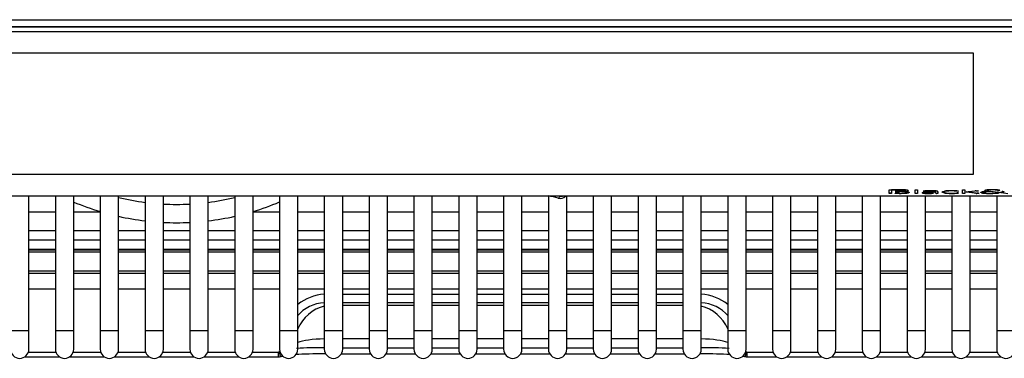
# Model space of a CAD drawing. Header units: millimetres. Extents: x 47 to 352, y 19 to 432.
# Tile 2 of 31: x 100 to 127, y 19 to 28. Entities that reach past the tile are written whole.
import ezdxf

# ---------------------------------------------------------------- set-up
doc = ezdxf.new("R2010")
doc.units = ezdxf.units.MM
doc.layers.add('146338PRO-HÜLLEN', color=7, linetype='Continuous')
doc.layers.add('Standard', color=7, linetype='Continuous')

# ---------------------------------------------------------------- blocks, each defined once
blk = doc.blocks.new('SE1')
at = {"layer": '146338PRO-HÜLLEN', "color": 7, "linetype": 'Continuous'}
for p, q in [((76.122, 28.147), (131.722, 28.147)), ((131.722, 27.955), (76.122, 27.955)), ((76.271, 27.948), (131.572, 27.948)), ((76.271, 27.948), (131.572, 27.948)), ((131.462, 27.939), (76.382, 27.939)), ((76.382, 27.827), (131.462, 27.827)), ((82.172, 27.239), (125.672, 27.239)), ((125.672, 27.239), (125.672, 23.921)), ((125.672, 23.923), (82.172, 23.923)), ((125.672, 23.921), (82.172, 23.921)), ((123.382, 23.508), (123.62, 23.508)), ((123.382, 23.408), (123.382, 23.508)), ((123.448, 23.41), (123.382, 23.41)), ((123.448, 23.408), (123.382, 23.408)), ((123.448, 23.501), (123.448, 23.503)), ((123.62, 23.503), (123.448, 23.503)), ((123.448, 23.501), (123.448, 23.408)), ((123.62, 23.501), (123.448, 23.501)), ((123.544, 23.462), (123.621, 23.462)), ((123.544, 23.455), (123.544, 23.462)), ((123.649, 23.457), (123.544, 23.457)), ((123.649, 23.455), (123.544, 23.455)), ((123.544, 23.415), (123.649, 23.415)), ((123.544, 23.408), (123.544, 23.415)), ((123.65, 23.41), (123.544, 23.41)), ((123.65, 23.408), (123.544, 23.408)), ((123.62, 23.508), (123.742, 23.506)), ((123.62, 23.501), (123.62, 23.503)), ((123.649, 23.455), (123.649, 23.457)), ((123.65, 23.408), (123.65, 23.41)), ((123.739, 23.454), (123.739, 23.456)), ((123.746, 23.461), (123.746, 23.459)), ((123.767, 23.41), (123.767, 23.412)), ((123.778, 23.496), (123.778, 23.498)), ((123.797, 23.462), (123.797, 23.464)), ((123.81, 23.45), (123.81, 23.452)), ((123.845, 23.444), (123.845, 23.446)), ((123.851, 23.47), (123.851, 23.468)), ((123.859, 23.416), (123.859, 23.418)), ((123.884, 23.475), (123.884, 23.477)), ((123.909, 23.424), (123.909, 23.426)), ((124.091, 23.509), (124.155, 23.509)), ((124.091, 23.408), (124.091, 23.509)), ((124.091, 23.41), (124.155, 23.41)), ((124.155, 23.408), (124.091, 23.408)), ((124.155, 23.509), (124.155, 23.408)), ((124.295, 23.417), (124.295, 23.419)), ((124.309, 23.468), (124.312, 23.469)), ((124.321, 23.466), (124.309, 23.468)), ((124.321, 23.468), (124.315, 23.469)), ((124.321, 23.466), (124.321, 23.468)), ((124.33, 23.411), (124.33, 23.413)), ((124.361, 23.432), (124.361, 23.434)), ((124.366, 23.466), (124.366, 23.468)), ((124.381, 23.408), (124.381, 23.41)), ((124.394, 23.471), (124.394, 23.469)), ((124.409, 23.414), (124.435, 23.413)), ((124.416, 23.439), (124.416, 23.437)), ((124.435, 23.413), (124.513, 23.414)), ((124.447, 23.472), (124.447, 23.474)), ((124.505, 23.41), (124.505, 23.408)), ((124.512, 23.44), (124.512, 23.442)), ((124.58, 23.413), (124.56, 23.412)), ((124.56, 23.41), (124.56, 23.412)), ((124.58, 23.411), (124.56, 23.41)), ((124.575, 23.417), (124.58, 23.417)), ((124.58, 23.417), (124.588, 23.418)), ((124.588, 23.414), (124.58, 23.413)), ((124.58, 23.411), (124.58, 23.413)), ((124.588, 23.412), (124.58, 23.411)), ((124.588, 23.418), (124.588, 23.412)), ((124.588, 23.418), (124.588, 23.414)), ((124.588, 23.412), (124.588, 23.414)), ((124.613, 23.468), (124.613, 23.47)), ((124.646, 23.454), (124.646, 23.456)), ((124.646, 23.447), (124.646, 23.454)), ((124.646, 23.443), (124.646, 23.442)), ((124.646, 23.426), (124.646, 23.443)), ((124.646, 23.424), (124.646, 23.442)), ((124.646, 23.424), (124.646, 23.426)), ((124.649, 23.42), (124.646, 23.426)), ((124.649, 23.418), (124.646, 23.424)), ((124.649, 23.418), (124.649, 23.42)), ((124.649, 23.418), (124.649, 23.42)), ((124.649, 23.42), (124.649, 23.42)), ((124.657, 23.412), (124.649, 23.42)), ((124.649, 23.418), (124.649, 23.418)), ((124.657, 23.41), (124.649, 23.418)), ((124.657, 23.41), (124.657, 23.412)), ((124.683, 23.41), (124.683, 23.408)), ((124.709, 23.41), (124.683, 23.41)), ((124.709, 23.408), (124.683, 23.408)), ((124.709, 23.454), (124.709, 23.408)), ((124.842, 23.458), (124.894, 23.47)), ((124.843, 23.428), (124.843, 23.43)), ((124.894, 23.419), (124.843, 23.43)), ((124.894, 23.417), (124.843, 23.428)), ((124.889, 23.445), (124.889, 23.443)), ((124.894, 23.419), (124.894, 23.417)), ((124.942, 23.467), (124.903, 23.458)), ((124.942, 23.465), (124.903, 23.456)), ((124.903, 23.456), (124.903, 23.458)), ((124.903, 23.431), (124.942, 23.421)), ((124.942, 23.467), (124.942, 23.465)), ((124.973, 23.409), (124.973, 23.411)), ((125.005, 23.471), (125.005, 23.473)), ((125.137, 23.41), (125.137, 23.408)), ((125.149, 23.475), (125.149, 23.473)), ((125.177, 23.473), (125.177, 23.471)), ((125.193, 23.41), (125.193, 23.412)), ((125.217, 23.468), (125.217, 23.47)), ((125.225, 23.42), (125.238, 23.421)), ((125.24, 23.413), (125.24, 23.415)), ((125.245, 23.47), (125.245, 23.468)), ((125.251, 23.47), (125.245, 23.47)), ((125.251, 23.468), (125.245, 23.468)), ((125.261, 23.472), (125.251, 23.47)), ((125.268, 23.471), (125.251, 23.468)), ((125.251, 23.468), (125.251, 23.47)), ((125.258, 23.42), (125.276, 23.417)), ((125.265, 23.472), (125.268, 23.471)), ((125.274, 23.418), (125.274, 23.417)), ((125.276, 23.417), (125.274, 23.417)), ((125.379, 23.509), (125.443, 23.509)), ((125.379, 23.408), (125.379, 23.509)), ((125.379, 23.41), (125.443, 23.41)), ((125.443, 23.408), (125.379, 23.408)), ((125.443, 23.509), (125.443, 23.408)), ((125.485, 23.449), (125.486, 23.449)), ((125.485, 23.444), (125.485, 23.449)), ((125.744, 23.412), (125.485, 23.446)), ((125.744, 23.41), (125.485, 23.444)), ((125.486, 23.449), (125.724, 23.477)), ((125.544, 23.449), (125.538, 23.449)), ((125.538, 23.447), (125.538, 23.449)), ((125.544, 23.447), (125.538, 23.447)), ((125.554, 23.451), (125.544, 23.449)), ((125.544, 23.447), (125.544, 23.449)), ((125.554, 23.449), (125.544, 23.447)), ((125.548, 23.446), (125.561, 23.444)), ((125.815, 23.479), (125.554, 23.449)), ((125.798, 23.479), (125.554, 23.451)), ((125.554, 23.449), (125.554, 23.451)), ((125.561, 23.444), (125.833, 23.408)), ((125.744, 23.41), (125.744, 23.412)), ((125.754, 23.479), (125.815, 23.479)), ((125.758, 23.41), (125.758, 23.408)), ((125.775, 23.41), (125.775, 23.408)), ((125.818, 23.41), (125.775, 23.41)), ((125.833, 23.408), (125.775, 23.408)), ((125.955, 23.414), (125.955, 23.416)), ((125.956, 23.444), (125.956, 23.442)), ((125.988, 23.449), (125.988, 23.451)), ((126.013, 23.476), (126.013, 23.474)), ((126.032, 23.409), (126.032, 23.411)), ((126.039, 23.457), (126.039, 23.455)), ((126.071, 23.464), (126.071, 23.466)), ((126.104, 23.461), (126.104, 23.459)), ((126.108, 23.461), (126.104, 23.461)), ((126.108, 23.459), (126.104, 23.459)), ((126.108, 23.459), (126.108, 23.461)), ((126.52, 23.412), (126.108, 23.461)), ((126.52, 23.41), (126.108, 23.459)), ((126.115, 23.5), (126.115, 23.502)), ((126.141, 23.502), (126.141, 23.504)), ((126.151, 23.464), (126.403, 23.434)), ((126.206, 23.41), (126.206, 23.408)), ((126.259, 23.503), (126.259, 23.501)), ((126.284, 23.412), (126.284, 23.414)), ((126.299, 23.5), (126.299, 23.498)), ((126.324, 23.422), (126.327, 23.423)), ((126.325, 23.494), (126.325, 23.496)), ((126.327, 23.423), (126.33, 23.423)), ((126.33, 23.423), (126.366, 23.419)), ((126.338, 23.49), (126.338, 23.492)), ((126.345, 23.488), (126.345, 23.49)), ((126.366, 23.419), (126.36, 23.418)), ((126.379, 23.49), (126.379, 23.488)), ((126.393, 23.49), (126.379, 23.49)), ((126.393, 23.488), (126.379, 23.488)), ((126.393, 23.488), (126.393, 23.49)), ((126.396, 23.49), (126.393, 23.49)), ((126.397, 23.488), (126.393, 23.488)), ((126.397, 23.489), (126.397, 23.488)), ((126.442, 23.429), (126.442, 23.431)), ((126.442, 23.429), (126.618, 23.408)), ((126.479, 23.456), (126.516, 23.456)), ((126.5, 23.444), (126.5, 23.446)), ((126.516, 23.456), (126.516, 23.456)), ((126.52, 23.41), (126.52, 23.412)), ((131.462, 23.333), (76.382, 23.333)), ((99.93, 19.658), (99.93, 23.333)), ((100.652, 23.333), (100.652, 19.658)), ((101.152, 19.658), (101.152, 23.333)), ((101.874, 23.333), (101.874, 19.658)), ((102.374, 19.658), (102.374, 23.333)), ((103.096, 23.333), (103.096, 19.658)), ((103.596, 19.658), (103.596, 23.333)), ((104.318, 23.333), (104.318, 19.658)), ((104.818, 19.658), (104.818, 23.333)), ((105.54, 23.333), (105.54, 19.658)), ((106.04, 19.658), (106.04, 23.333)), ((106.762, 23.333), (106.762, 19.658)), ((107.262, 19.658), (107.262, 23.333)), ((107.984, 23.333), (107.984, 19.658)), ((108.484, 19.658), (108.484, 23.333)), ((109.206, 23.333), (109.206, 19.658)), ((109.706, 19.658), (109.706, 23.333)), ((110.428, 23.333), (110.428, 19.658)), ((110.928, 19.658), (110.928, 23.333)), ((111.65, 23.333), (111.65, 19.658)), ((112.15, 19.658), (112.15, 23.333)), ((112.872, 23.333), (112.872, 19.658)), ((113.372, 19.658), (113.372, 23.333)), ((114.094, 23.333), (114.094, 19.658)), ((114.412, 23.328), (114.412, 23.333)), ((114.594, 19.658), (114.594, 23.333)), ((115.316, 23.333), (115.316, 19.658)), ((115.816, 19.658), (115.816, 23.333)), ((116.538, 23.333), (116.538, 19.658)), ((117.038, 19.658), (117.038, 23.333)), ((117.76, 23.333), (117.76, 19.658)), ((118.26, 19.658), (118.26, 23.333)), ((118.982, 23.333), (118.982, 19.658)), ((119.482, 19.658), (119.482, 23.333)), ((120.204, 23.333), (120.204, 19.658)), ((120.704, 19.658), (120.704, 23.333)), ((121.426, 23.333), (121.426, 19.658)), ((121.926, 19.658), (121.926, 23.333)), ((122.648, 23.333), (122.648, 19.658)), ((123.148, 19.658), (123.148, 23.333)), ((123.87, 23.333), (123.87, 19.658)), ((124.37, 19.658), (124.37, 23.333)), ((125.092, 23.333), (125.092, 19.658)), ((125.592, 19.658), (125.592, 23.333)), ((126.314, 23.333), (126.314, 19.658)), ((100.652, 22.898), (99.93, 22.898)), ((101.874, 22.898), (101.152, 22.898)), ((106.762, 22.898), (106.04, 22.898)), ((107.984, 22.898), (107.262, 22.898)), ((109.206, 22.898), (108.484, 22.898)), ((110.428, 22.898), (109.706, 22.898)), ((111.65, 22.898), (110.928, 22.898)), ((112.872, 22.898), (112.15, 22.898)), ((114.094, 22.898), (113.372, 22.898)), ((115.316, 22.898), (114.594, 22.898)), ((116.538, 22.898), (115.816, 22.898)), ((117.76, 22.898), (117.038, 22.898)), ((118.982, 22.898), (118.26, 22.898)), ((120.204, 22.898), (119.482, 22.898)), ((121.426, 22.898), (120.704, 22.898)), ((122.648, 22.898), (121.926, 22.898)), ((123.87, 22.898), (123.148, 22.898)), ((125.092, 22.898), (124.37, 22.898)), ((126.314, 22.898), (125.592, 22.898)), ((99.93, 22.398), (100.652, 22.398)), ((101.152, 22.398), (101.874, 22.398)), ((102.374, 22.398), (103.096, 22.398)), ((103.596, 22.398), (104.318, 22.398)), ((104.818, 22.398), (105.54, 22.398)), ((106.04, 22.398), (106.762, 22.398)), ((107.262, 22.398), (107.984, 22.398)), ((108.484, 22.398), (109.206, 22.398)), ((109.706, 22.398), (110.428, 22.398)), ((110.928, 22.398), (111.65, 22.398)), ((112.15, 22.398), (112.872, 22.398)), ((113.372, 22.398), (114.094, 22.398)), ((114.594, 22.398), (115.316, 22.398)), ((115.816, 22.398), (116.538, 22.398)), ((117.038, 22.398), (117.76, 22.398)), ((118.26, 22.398), (118.982, 22.398)), ((119.482, 22.398), (120.204, 22.398)), ((120.704, 22.398), (121.426, 22.398)), ((121.926, 22.398), (122.648, 22.398)), ((123.148, 22.398), (123.87, 22.398)), ((124.37, 22.398), (125.092, 22.398)), ((125.592, 22.398), (126.314, 22.398)), ((99.93, 22.142), (100.652, 22.142)), ((100.652, 22.132), (99.93, 22.132)), ((101.152, 22.142), (101.874, 22.142)), ((101.874, 22.132), (101.152, 22.132)), ((102.374, 22.142), (103.096, 22.142)), ((103.096, 22.132), (102.374, 22.132)), ((103.596, 22.142), (104.318, 22.142)), ((104.318, 22.132), (103.596, 22.132)), ((104.818, 22.142), (105.54, 22.142)), ((105.54, 22.132), (104.818, 22.132)), ((106.04, 22.142), (106.762, 22.142)), ((106.762, 22.132), (106.04, 22.132)), ((107.262, 22.142), (107.984, 22.142)), ((107.984, 22.132), (107.262, 22.132)), ((108.484, 22.142), (109.206, 22.142)), ((109.206, 22.132), (108.484, 22.132)), ((109.706, 22.142), (110.428, 22.142)), ((110.428, 22.132), (109.706, 22.132)), ((110.928, 22.142), (111.65, 22.142)), ((111.65, 22.132), (110.928, 22.132)), ((112.15, 22.142), (112.872, 22.142)), ((112.872, 22.132), (112.15, 22.132)), ((113.372, 22.142), (114.094, 22.142)), ((114.094, 22.132), (113.372, 22.132)), ((114.594, 22.142), (115.316, 22.142)), ((115.316, 22.132), (114.594, 22.132)), ((115.816, 22.142), (116.538, 22.142)), ((116.538, 22.132), (115.816, 22.132)), ((117.038, 22.142), (117.76, 22.142)), ((117.76, 22.132), (117.038, 22.132)), ((118.26, 22.142), (118.982, 22.142)), ((118.982, 22.132), (118.26, 22.132)), ((119.482, 22.142), (120.204, 22.142)), ((120.204, 22.132), (119.482, 22.132)), ((120.704, 22.142), (121.426, 22.142)), ((121.426, 22.132), (120.704, 22.132)), ((121.926, 22.142), (122.648, 22.142)), ((122.648, 22.132), (121.926, 22.132)), ((123.148, 22.142), (123.87, 22.142)), ((123.87, 22.132), (123.148, 22.132)), ((124.37, 22.142), (125.092, 22.142)), ((125.092, 22.132), (124.37, 22.132)), ((125.592, 22.142), (126.314, 22.142)), ((126.314, 22.132), (125.592, 22.132)), ((99.93, 21.89), (100.652, 21.89)), ((99.93, 21.869), (100.652, 21.869)), ((99.93, 21.813), (100.652, 21.813)), ((101.152, 21.89), (101.874, 21.89)), ((101.152, 21.869), (101.874, 21.869)), ((101.152, 21.813), (101.874, 21.813)), ((102.374, 21.89), (103.096, 21.89)), ((102.374, 21.869), (103.096, 21.869)), ((102.374, 21.813), (103.096, 21.813)), ((103.596, 21.89), (104.318, 21.89)), ((103.596, 21.869), (104.318, 21.869)), ((103.596, 21.813), (104.318, 21.813)), ((104.818, 21.89), (105.54, 21.89)), ((104.818, 21.869), (105.54, 21.869)), ((104.818, 21.813), (105.54, 21.813)), ((106.04, 21.89), (106.762, 21.89)), ((106.04, 21.869), (106.762, 21.869)), ((106.04, 21.813), (106.762, 21.813)), ((107.262, 21.89), (107.984, 21.89)), ((107.262, 21.869), (107.984, 21.869)), ((107.262, 21.813), (107.984, 21.813)), ((108.484, 21.89), (109.206, 21.89)), ((108.484, 21.869), (109.206, 21.869)), ((108.484, 21.813), (109.206, 21.813)), ((109.706, 21.89), (110.428, 21.89)), ((109.706, 21.869), (110.428, 21.869)), ((109.706, 21.813), (110.428, 21.813)), ((110.928, 21.89), (111.65, 21.89)), ((110.928, 21.869), (111.65, 21.869)), ((110.928, 21.813), (111.65, 21.813)), ((112.15, 21.89), (112.872, 21.89)), ((112.15, 21.869), (112.872, 21.869)), ((112.15, 21.813), (112.872, 21.813)), ((113.372, 21.89), (114.094, 21.89)), ((113.372, 21.869), (114.094, 21.869)), ((113.372, 21.813), (114.094, 21.813)), ((114.594, 21.89), (115.316, 21.89)), ((114.594, 21.869), (115.316, 21.869)), ((114.594, 21.813), (115.316, 21.813)), ((115.816, 21.89), (116.538, 21.89)), ((115.816, 21.869), (116.538, 21.869)), ((115.816, 21.813), (116.538, 21.813)), ((117.038, 21.89), (117.76, 21.89)), ((117.038, 21.869), (117.76, 21.869)), ((117.038, 21.813), (117.76, 21.813)), ((118.26, 21.89), (118.982, 21.89)), ((118.26, 21.869), (118.982, 21.869)), ((118.26, 21.813), (118.982, 21.813)), ((119.482, 21.89), (120.204, 21.89)), ((119.482, 21.869), (120.204, 21.869)), ((119.482, 21.813), (120.204, 21.813)), ((120.704, 21.89), (121.426, 21.89)), ((120.704, 21.869), (121.426, 21.869)), ((120.704, 21.813), (121.426, 21.813)), ((121.926, 21.89), (122.648, 21.89)), ((121.926, 21.869), (122.648, 21.869)), ((121.926, 21.813), (122.648, 21.813)), ((123.148, 21.89), (123.87, 21.89)), ((123.148, 21.869), (123.87, 21.869)), ((123.148, 21.813), (123.87, 21.813)), ((124.37, 21.89), (125.092, 21.89)), ((124.37, 21.869), (125.092, 21.869)), ((124.37, 21.813), (125.092, 21.813)), ((125.592, 21.89), (126.314, 21.89)), ((125.592, 21.869), (126.314, 21.869)), ((125.592, 21.813), (126.314, 21.813)), ((100.652, 21.289), (99.93, 21.289)), ((99.93, 21.23), (100.652, 21.23)), ((101.874, 21.289), (101.152, 21.289)), ((101.152, 21.23), (101.874, 21.23)), ((103.096, 21.289), (102.374, 21.289)), ((102.374, 21.23), (103.096, 21.23)), ((104.318, 21.289), (103.596, 21.289)), ((103.596, 21.23), (104.318, 21.23)), ((105.54, 21.289), (104.818, 21.289)), ((104.818, 21.23), (105.54, 21.23)), ((106.762, 21.289), (106.04, 21.289)), ((106.04, 21.23), (106.762, 21.23)), ((107.984, 21.289), (107.262, 21.289)), ((107.262, 21.23), (107.984, 21.23)), ((109.206, 21.289), (108.484, 21.289)), ((108.484, 21.23), (109.206, 21.23)), ((110.428, 21.289), (109.706, 21.289)), ((109.706, 21.23), (110.428, 21.23)), ((111.65, 21.289), (110.928, 21.289)), ((110.928, 21.23), (111.65, 21.23)), ((112.872, 21.289), (112.15, 21.289)), ((112.15, 21.23), (112.872, 21.23)), ((114.094, 21.289), (113.372, 21.289)), ((113.372, 21.23), (114.094, 21.23)), ((115.316, 21.289), (114.594, 21.289)), ((114.594, 21.23), (115.316, 21.23)), ((116.538, 21.289), (115.816, 21.289)), ((115.816, 21.23), (116.538, 21.23)), ((117.76, 21.289), (117.038, 21.289)), ((117.038, 21.23), (117.76, 21.23)), ((118.982, 21.289), (118.26, 21.289)), ((118.26, 21.23), (118.982, 21.23)), ((120.204, 21.289), (119.482, 21.289)), ((119.482, 21.23), (120.204, 21.23)), ((121.426, 21.289), (120.704, 21.289)), ((120.704, 21.23), (121.426, 21.23)), ((122.648, 21.289), (121.926, 21.289)), ((121.926, 21.23), (122.648, 21.23)), ((123.87, 21.289), (123.148, 21.289)), ((123.148, 21.23), (123.87, 21.23)), ((125.092, 21.289), (124.37, 21.289)), ((124.37, 21.23), (125.092, 21.23)), ((126.314, 21.289), (125.592, 21.289)), ((125.592, 21.23), (126.314, 21.23)), ((100.652, 20.791), (99.93, 20.791)), ((101.874, 20.791), (101.152, 20.791)), ((103.096, 20.791), (102.374, 20.791)), ((104.318, 20.791), (103.596, 20.791)), ((105.54, 20.791), (104.818, 20.791)), ((106.762, 20.791), (106.04, 20.791)), ((107.984, 20.791), (107.262, 20.791)), ((109.206, 20.791), (108.484, 20.791)), ((110.428, 20.791), (109.706, 20.791)), ((111.65, 20.791), (110.928, 20.791)), ((112.872, 20.791), (112.15, 20.791)), ((114.094, 20.791), (113.372, 20.791)), ((115.316, 20.791), (114.594, 20.791)), ((116.538, 20.791), (115.816, 20.791)), ((117.76, 20.791), (117.038, 20.791)), ((118.982, 20.791), (118.26, 20.791)), ((120.204, 20.791), (119.482, 20.791)), ((121.426, 20.791), (120.704, 20.791)), ((122.648, 20.791), (121.926, 20.791)), ((123.87, 20.791), (123.148, 20.791)), ((125.092, 20.791), (124.37, 20.791)), ((126.314, 20.791), (125.592, 20.791)), ((108.484, 20.659), (109.206, 20.659)), ((109.206, 20.419), (108.484, 20.419)), ((109.706, 20.659), (110.428, 20.659)), ((110.428, 20.419), (109.706, 20.419)), ((110.928, 20.659), (111.65, 20.659)), ((111.65, 20.419), (110.928, 20.419)), ((112.15, 20.659), (112.872, 20.659)), ((112.872, 20.419), (112.15, 20.419)), ((113.372, 20.659), (114.094, 20.659)), ((114.094, 20.419), (113.372, 20.419)), ((114.594, 20.659), (115.316, 20.659)), ((115.316, 20.419), (114.594, 20.419)), ((115.816, 20.659), (116.538, 20.659)), ((116.538, 20.419), (115.816, 20.419)), ((117.038, 20.659), (117.76, 20.659)), ((117.76, 20.419), (117.038, 20.419)), ((108.484, 20.362), (109.206, 20.362)), ((109.706, 20.362), (110.428, 20.362)), ((110.928, 20.362), (111.65, 20.362)), ((112.15, 20.362), (112.872, 20.362)), ((113.372, 20.362), (114.094, 20.362)), ((114.594, 20.362), (115.316, 20.362)), ((115.816, 20.362), (116.538, 20.362)), ((117.038, 20.362), (117.76, 20.362)), ((99.93, 19.658), (99.43, 19.658)), ((99.93, 19.158), (99.93, 19.658)), ((101.152, 19.658), (100.652, 19.658)), ((100.652, 19.658), (100.652, 19.158)), ((101.152, 19.158), (101.152, 19.658)), ((102.374, 19.658), (101.874, 19.658)), ((101.874, 19.658), (101.874, 19.158)), ((102.374, 19.158), (102.374, 19.658)), ((103.596, 19.658), (103.096, 19.658)), ((103.096, 19.658), (103.096, 19.158)), ((103.596, 19.158), (103.596, 19.658)), ((104.818, 19.658), (104.318, 19.658)), ((104.318, 19.658), (104.318, 19.158)), ((104.818, 19.158), (104.818, 19.658)), ((106.04, 19.658), (105.54, 19.658)), ((105.54, 19.658), (105.54, 19.158)), ((106.04, 19.158), (106.04, 19.658)), ((107.262, 19.658), (106.762, 19.658)), ((106.762, 19.658), (106.762, 19.158)), ((107.262, 19.158), (107.262, 19.658)), ((108.484, 19.658), (107.984, 19.658)), ((107.984, 19.658), (107.984, 19.158)), ((108.484, 19.158), (108.484, 19.658)), ((109.706, 19.658), (109.206, 19.658)), ((109.206, 19.658), (109.206, 19.158)), ((109.706, 19.158), (109.706, 19.658)), ((110.928, 19.658), (110.428, 19.658)), ((110.428, 19.658), (110.428, 19.158)), ((110.928, 19.158), (110.928, 19.658)), ((112.15, 19.658), (111.65, 19.658)), ((111.65, 19.658), (111.65, 19.158)), ((112.15, 19.158), (112.15, 19.658)), ((113.372, 19.658), (112.872, 19.658)), ((112.872, 19.658), (112.872, 19.158)), ((113.372, 19.158), (113.372, 19.658)), ((114.594, 19.658), (114.094, 19.658)), ((114.094, 19.658), (114.094, 19.158)), ((114.594, 19.158), (114.594, 19.658)), ((115.816, 19.658), (115.316, 19.658)), ((115.316, 19.658), (115.316, 19.158)), ((115.816, 19.158), (115.816, 19.658)), ((117.038, 19.658), (116.538, 19.658)), ((116.538, 19.658), (116.538, 19.158)), ((117.038, 19.158), (117.038, 19.658)), ((118.26, 19.658), (117.76, 19.658)), ((117.76, 19.658), (117.76, 19.158)), ((118.26, 19.158), (118.26, 19.658)), ((119.482, 19.658), (118.982, 19.658)), ((118.982, 19.658), (118.982, 19.158)), ((119.482, 19.158), (119.482, 19.658)), ((120.704, 19.658), (120.204, 19.658)), ((120.204, 19.658), (120.204, 19.158)), ((120.704, 19.158), (120.704, 19.658)), ((121.926, 19.658), (121.426, 19.658)), ((121.426, 19.658), (121.426, 19.158)), ((121.926, 19.158), (121.926, 19.658)), ((123.148, 19.658), (122.648, 19.658)), ((122.648, 19.658), (122.648, 19.158)), ((123.148, 19.158), (123.148, 19.658)), ((124.37, 19.658), (123.87, 19.658)), ((123.87, 19.658), (123.87, 19.158)), ((124.37, 19.158), (124.37, 19.658)), ((125.592, 19.658), (125.092, 19.658)), ((125.092, 19.658), (125.092, 19.158)), ((125.592, 19.158), (125.592, 19.658)), ((126.814, 19.658), (126.314, 19.658)), ((126.314, 19.658), (126.314, 19.158)), ((109.206, 19.443), (108.484, 19.443)), ((110.428, 19.443), (109.706, 19.443)), ((111.65, 19.443), (110.928, 19.443)), ((112.872, 19.443), (112.15, 19.443)), ((114.094, 19.443), (113.372, 19.443)), ((115.316, 19.443), (114.594, 19.443)), ((116.538, 19.443), (115.816, 19.443)), ((117.76, 19.443), (117.038, 19.443)), ((99.915, 19.074), (100.666, 19.074)), ((101.137, 19.074), (101.888, 19.074)), ((102.359, 19.074), (103.11, 19.074)), ((103.581, 19.074), (104.332, 19.074)), ((104.803, 19.074), (105.554, 19.074)), ((106.025, 19.074), (106.732, 19.074)), ((106.732, 18.948), (106.732, 19.074)), ((106.761, 19.078), (106.766, 19.11)), ((108.484, 19.198), (109.206, 19.198)), ((109.706, 19.198), (110.428, 19.198)), ((110.928, 19.198), (111.65, 19.198)), ((112.15, 19.198), (112.872, 19.198)), ((113.372, 19.198), (114.094, 19.198)), ((114.594, 19.198), (115.316, 19.198)), ((115.816, 19.198), (116.538, 19.198)), ((117.038, 19.198), (117.76, 19.198)), ((119.477, 19.11), (119.482, 19.078)), ((119.512, 19.074), (120.218, 19.074)), ((119.512, 18.948), (119.512, 19.074)), ((120.689, 19.074), (121.44, 19.074)), ((121.911, 19.074), (122.662, 19.074)), ((123.133, 19.074), (123.884, 19.074)), ((124.355, 19.074), (125.106, 19.074)), ((125.577, 19.074), (126.328, 19.074)), ((99.814, 18.948), (100.767, 18.948)), ((101.036, 18.948), (101.989, 18.948)), ((102.258, 18.948), (103.211, 18.948)), ((103.48, 18.948), (104.433, 18.948)), ((104.702, 18.948), (105.655, 18.948)), ((105.924, 18.948), (106.732, 18.948)), ((106.732, 18.948), (106.787, 18.955)), ((106.732, 18.949), (106.761, 18.95)), ((106.762, 18.95), (106.855, 18.963)), ((108.45, 19.033), (109.239, 19.033)), ((109.672, 19.033), (110.461, 19.033)), ((110.894, 19.033), (111.683, 19.033)), ((112.116, 19.033), (112.905, 19.033)), ((113.338, 19.033), (114.127, 19.033)), ((114.56, 19.033), (115.349, 19.033)), ((115.782, 19.033), (116.571, 19.033)), ((117.004, 19.033), (117.793, 19.033)), ((119.388, 18.963), (119.481, 18.95)), ((119.456, 18.955), (119.483, 18.952)), ((119.483, 18.95), (119.512, 18.949)), ((119.512, 18.948), (120.319, 18.948)), ((120.588, 18.948), (121.541, 18.948)), ((121.81, 18.948), (122.763, 18.948)), ((123.032, 18.948), (123.985, 18.948)), ((124.254, 18.948), (125.207, 18.948)), ((125.476, 18.948), (126.429, 18.948))]:
    blk.add_line(p, q, dxfattribs=at)
for centre, radius, start, end in [((123.642, 21.715), 1.788, 85.6512, 90.7031), ((123.642, 21.721), 1.78, 85.6398, 90.7145), ((123.67, 25.114), 1.7, 269.2998, 274.6615), ((123.706, 22.346), 1.11, 84.6239, 88.2888), ((123.707, 22.357), 1.098, 84.6034, 88.3093), ((123.702, 22.107), 1.4, 84.7999, 88.3924), ((123.723, 24.819), 1.408, 271.7962, 275.538), ((123.724, 24.799), 1.39, 271.7719, 275.5623), ((124.401, 22.805), 0.636, 92.828, 98.8357), ((124.344, 23.63), 0.163, 261.9656, 277.7889), ((124.344, 23.632), 0.167, 262.1443, 277.6101), ((124.447, 25.391), 1.983, 268.0972, 271.669), ((124.447, 25.423), 2.017, 268.1272, 271.639), ((124.516, 21.433), 2.047, 87.5472, 93.0458), ((124.508, 22.44), 1.036, 84.1424, 93.3499), ((124.505, 22.3), 1.174, 84.6831, 92.8103), ((124.677, 23.492), 0.0825, 255.6581, 273.7495), ((124.677, 23.488), 0.0805, 255.4342, 273.9734), ((125.094, 19.831), 3.649, 88.517, 92.0176), ((125.078, 25.592), 2.183, 267.2497, 271.5608), ((125.077, 25.503), 2.096, 267.1605, 271.65), ((125.091, 21.715), 1.76, 88.1075, 92.8202), ((125.092, 21.663), 1.811, 88.1726, 92.7549), ((125.085, 25.198), 1.784, 268.2121, 272.0937), ((126.126, 25.874), 2.465, 267.814, 271.8617), ((126.126, 25.872), 2.465, 267.814, 271.8617), ((126.135, 25.393), 1.979, 267.9102, 271.9243), ((126.062, 23.494), 0.00342, 347.3496, 20.5305), ((126.243, 24.329), 0.87, 258.9655, 263.8836), ((126.198, 21.64), 1.869, 87.5954, 92.5143), ((126.198, 22.227), 1.278, 87.2855, 92.566), ((126.198, 22.19), 1.313, 87.3553, 92.4962), ((126.364, 23.765), 0.275, 266.1866, 273.1751), ((126.364, 23.763), 0.275, 266.1788, 273.1773), ((126.335, 23.612), 0.193, 275.5831, 276.9736), ((126.335, 23.609), 0.193, 275.5828, 277.3183), ((126.477, 23.372), 0.0848, 88.8534, 99.664), ((103.956, 29.858), 7.25, 247.247, 253.3113), ((103.956, 29.858), 6.75, 256.4455, 262.6802), ((103.956, 29.858), 6.75, 266.9428, 273.0742), ((103.956, 29.858), 6.75, 277.3369, 283.572), ((103.956, 29.858), 7.25, 286.7052, 292.7701), ((103.92, -17.414), 42.008, 75.6069, 75.9807), ((114.412, 23.469), 0.2, 255.6063, 316.9121), ((103.956, 29.858), 7.25, 257.3963, 263.1875), ((103.956, 29.858), 7.25, 267.1538, 272.862), ((103.956, 29.858), 7.25, 276.8284, 282.6199), ((108.011, 19.44), 0.982, 91.6853, 140.6181), ((118.233, 19.442), 0.98, 39.3482, 88.4067), ((99.68, 19.158), 0.25, 180, 0), ((100.902, 19.158), 0.25, 180, 0), ((102.124, 19.158), 0.25, 180, 0), ((103.346, 19.158), 0.25, 180, 0), ((104.568, 19.158), 0.25, 180, 0), ((105.79, 19.158), 0.25, 180, 0), ((106.757, 19.458), 0.381, 270.6955, 272.8765), ((107.012, 19.158), 0.25, 180, 0), ((108.031, 2.391), 16.808, 90.1666, 92.7371), ((108.234, 19.158), 0.25, 180, 0), ((109.456, 19.158), 0.25, 180, 0), ((110.678, 19.158), 0.25, 180, 0), ((111.9, 19.158), 0.25, 180, 0), ((113.122, 19.158), 0.25, 180, 0), ((114.344, 19.158), 0.25, 180, 0), ((115.566, 19.158), 0.25, 180, 0), ((116.788, 19.158), 0.25, 180, 0), ((118.01, 19.158), 0.25, 180, 0), ((118.213, 2.391), 16.808, 87.2629, 89.8334), ((119.232, 19.158), 0.25, 180, 0), ((120.454, 19.158), 0.25, 180, 0), ((121.676, 19.158), 0.25, 180, 0), ((122.898, 19.158), 0.25, 180, 0), ((124.12, 19.158), 0.25, 180, 0), ((125.342, 19.158), 0.25, 180, 0), ((126.564, 19.158), 0.25, 180, 0), ((106.707, 19.215), 0.272, 287.0046, 299.8914), ((119.537, 19.217), 0.274, 240.6578, 252.796)]:
    blk.add_arc(centre, radius, start, end, dxfattribs=at)
for centre, major_axis, ratio, start_param, end_param in [((123.654, 23.417), (0.332, 0), 0.121869, 1.309222, 1.583212), ((123.654, 23.415), (0.332, 0), 0.121869, 1.309222, 1.583212), ((123.656, 23.461), (-0.415, 0), 0.121869, 1.555868, 1.842116), ((123.656, 23.459), (-0.415, 0), 0.121869, 1.555868, 1.842116), ((123.656, 23.485), (0.187, 0), 0.121869, -1.248036, -0.85163), ((123.677, 23.489), (0.234, 0), 0.121869, -1.271798, -1.028801), ((123.677, 23.487), (0.234, 0), 0.121869, -1.271785, -1.028801), ((123.681, 23.481), (0.147, 0), 0.121869, -0.83322, -0.397884), ((123.692, 23.486), (0.208, 0), 0.121869, -1.03819, -0.702592), ((123.692, 23.484), (0.208, 0), 0.121869, -1.03819, -0.702593), ((123.722, 23.439), (0.138, 0), 0.121869, 0.471427, 0.874145), ((123.722, 23.437), (0.138, 0), 0.121869, 0.471427, 0.874145), ((123.72, 23.485), (0.173, 0), 0.121869, 0.38218, 0.884339), ((123.706, 23.485), (0.19, 0), 0.121869, -0.707429, -0.360307), ((123.706, 23.483), (0.19, 0), 0.121869, -0.70743, -0.360307), ((123.733, 23.436), (0.194, 0), 0.121869, -0.859716, -0.427129), ((123.733, 23.434), (0.194, 0), 0.121869, -0.859716, -0.427129), ((124.419, 23.426), (-0.136, 0), 0.121869, 0.424124, 0.861547), ((124.419, 23.424), (-0.136, 0), 0.121869, 0.424124, 0.861546), ((124.555, 23.44), (-0.339, 0), 0.121869, -1.119384, -0.770395), ((124.425, 23.427), (-0.148, 0), 0.121869, 0.882417, 1.27238), ((124.425, 23.425), (-0.148, 0), 0.121869, 0.882416, 1.27238), ((124.442, 23.425), (-0.0978, 0), 0.121869, 0.415009, 0.628077), ((124.437, 23.424), (-0.0909, 0), 0.121869, 0.629657, 1.255495), ((124.571, 23.44), (-0.308, 0), 0.121869, -0.959146, -0.843924), ((124.571, 23.438), (-0.308, 0), 0.121869, -0.959146, -0.843924), ((124.534, 23.446), (-0.245, 0), 0.121869, -1.206807, -0.959146), ((124.534, 23.444), (-0.245, 0), 0.121869, -1.206807, -0.959146), ((124.571, 23.393), (-0.407, 0), 0.121869, -1.423604, -1.178111), ((124.571, 23.391), (-0.407, 0), 0.121869, -1.423604, -1.178111), ((124.661, 23.326), (-0.994, 0), 0.121869, 4.72679, 4.891267), ((124.455, 23.438), (0.235, 0), 0.121869, -1.359713, -1.108476), ((124.455, 23.436), (0.235, 0), 0.121869, -1.359713, -1.108476), ((124.668, 23.32), (-1.015, 0), 0.121869, -1.549178, -1.415686), ((124.668, 23.318), (-1.015, 0), 0.121869, -1.549178, -1.415686), ((124.456, 23.441), (0.229, 0), 0.121869, -1.318731, -1.069405), ((124.537, 23.423), (0.0611, 0), 0.121869, -1.069405, -0.883443), ((124.543, 23.461), (0.156, 0), 0.121869, 0.701956, 1.175222), ((123.711, 23.341), (-0.935, -0.115), 0.074168, 3.13245, 3.399369), ((123.711, 23.339), (-0.935, -0.115), 0.074168, 3.13245, 3.399369), ((124.514, 23.458), (0.191, 0), 0.121869, 0.272502, 0.678902), ((124.398, 23.454), (0.312, 0), 0.121869, 0, 0.272502), ((125.067, 23.452), (-0.228, 0), 0.121869, -1.108433, -0.707837), ((125.062, 23.436), (-0.22, 0), 0.121869, 0.707379, 1.158319), ((125.062, 23.434), (-0.22, 0), 0.121869, 0.707379, 1.15832), ((125.075, 23.455), (-0.169, 0), 0.121869, -1.14518, -0.671934), ((125.075, 23.453), (-0.169, 0), 0.121869, -1.14518, -0.671934), ((125.073, 23.434), (-0.168, 0), 0.121869, 0.676535, 1.311294), ((125.088, 23.442), (0.267, 0), 0.121869, -1.383821, -1.16505), ((125.088, 23.44), (0.267, 0), 0.121869, -1.383821, -1.165053), ((125.085, 23.448), (0.227, 0), 0.121869, 1.153487, 1.281791), ((125.085, 23.446), (0.227, 0), 0.121869, 1.153487, 1.281791), ((125.081, 23.44), (0.22, 0), 0.121869, -1.25103, -1.125592), ((125.087, 23.439), (0.207, 0), 0.121869, -1.125592, -0.843175), ((125.093, 23.45), (0.207, 0), 0.121869, 0.926201, 1.153487), ((125.093, 23.448), (0.207, 0), 0.121869, 0.926201, 1.153487), ((125.092, 23.449), (0.254, 0), 0.121869, 0.822454, 1.183913), ((125.11, 23.436), (0.217, 0), 0.121869, -1.179172, -0.93323), ((125.11, 23.434), (0.217, 0), 0.121869, -1.179173, -0.933231), ((125.244, 23.419), (0.0182, 0), 0.121869, 0.683315, 1.918814), ((125.144, 23.431), (0.164, 0), 0.121869, -0.95044, -0.700212), ((125.144, 23.429), (0.164, 0), 0.121869, -0.950443, -0.659837), ((125.504, 23.44), (0.0617, 0), 0.121869, 0.794818, 0.994648), ((125.776, 23.47), (-0.0753, 0), 0.121869, -0.964774, -0.809191), ((125.754, 23.474), (0.0372, 0), 0.121869, 1.570796, 2.176819), ((125.779, 23.415), (-0.0459, 0), 0.121869, 0.701207, 1.092134), ((125.779, 23.413), (-0.0459, 0), 0.121869, 0.701207, 1.09214), ((125.774, 23.415), (-0.0388, 0), 0.121869, 1.142193, 1.580094), ((125.774, 23.413), (-0.0388, 0), 0.121869, 1.142193, 1.580094), ((126.138, 23.432), (-0.261, 0), 0.121869, -0.691326, -0.377578), ((126.098, 23.436), (-0.22, 0), 0.121869, 0.459738, 0.86585), ((126.098, 23.434), (-0.22, 0), 0.121869, 0.459738, 0.86585), ((126.169, 23.429), (-0.303, 0), 0.121869, -0.972763, -0.693207), ((126.108, 23.438), (-0.238, 0), 0.121869, 0.873338, 1.244191), ((126.108, 23.436), (-0.238, 0), 0.121869, 0.873338, 1.244191), ((126.157, 23.435), (-0.215, 0), 0.121869, -0.662597, -0.354849), ((126.157, 23.433), (-0.215, 0), 0.121869, -0.662596, -0.354848), ((126.114, 23.435), (-0.172, 0), 0.121869, 0.473831, 0.875088), ((126.191, 23.431), (-0.26, 0), 0.121869, -0.946067, -0.673756), ((126.191, 23.429), (-0.26, 0), 0.121869, -0.946067, -0.673755), ((126.2, 23.424), (-0.354, 0), 0.121869, -1.195695, -0.965116), ((126.119, 23.436), (-0.181, 0), 0.121869, 0.881946, 1.253513), ((126.173, 23.486), (-0.181, 0), 0.121869, -0.818851, -0.419891), ((126.355, 23.497), (-0.381, 0), 0.121869, 0.459981, 0.730551), ((126.355, 23.495), (-0.381, 0), 0.121869, 0.459981, 0.730551), ((126.242, 23.422), (-0.35, 0), 0.121869, -1.163677, -0.951155), ((126.242, 23.42), (-0.35, 0), 0.121869, -1.163677, -0.951155), ((126.184, 23.485), (-0.198, 0), 0.121869, -1.219073, -0.824406), ((126.185, 23.489), (-0.131, 0), 0.121869, -1.009334, -0.424496), ((126.185, 23.487), (-0.131, 0), 0.121869, -1.009371, -0.426947), ((126.19, 23.488), (-0.14, 0), 0.121869, -1.215547, -1.01001), ((126.19, 23.486), (-0.14, 0), 0.121869, -1.215547, -1.010044), ((126.124, 23.452), (0.313, 0), 0.121869, -1.322141, -1.095446), ((126.118, 23.454), (0.372, 0), 0.121869, -1.332392, -1.10785), ((126.118, 23.452), (0.372, 0), 0.121869, -1.332392, -1.107851), ((126.195, 23.487), (0.149, 0), 0.121869, 0.794111, 1.126647), ((126.195, 23.485), (0.149, 0), 0.121869, 0.794113, 1.126647), ((126.126, 23.451), (0.306, 0), 0.121869, -1.089538, -0.866016), ((126.202, 23.484), (0.21, 0), 0.121869, 0.865078, 1.207815), ((126.101, 23.457), (0.402, 0), 0.121869, -1.097831, -0.890342), ((126.101, 23.455), (0.402, 0), 0.121869, -1.097831, -0.890362), ((126.201, 23.488), (0.139, 0), 0.121869, 0.469291, 0.786998), ((126.201, 23.486), (0.139, 0), 0.121869, 0.469291, 0.787), ((126.158, 23.485), (0.188, 0), 0.121869, 0.285052, 0.477721), ((126.158, 23.483), (0.188, 0), 0.121869, 0.28506, 0.47772), ((126.218, 23.486), (0.183, 0), 0.121869, 0.482082, 0.852933), ((126.359, 23.492), (-0.0216, 0), 0.121869, 0.200366, 0.859945), ((126.359, 23.49), (-0.0217, 0), 0.121869, 0.200335, 0.859944), ((126.245, 23.488), (0.152, 0), 0.121869, 0.039619, 0.482082), ((126.046, 23.46), (0.417, 0), 0.121869, -0.544941, -0.317455), ((126.075, 23.461), (0.444, 0), 0.121869, -0.59697, -0.292372), ((126.075, 23.459), (0.444, 0), 0.121869, -0.59697, -0.292372), ((126.492, 23.453), (-0.0329, 0), 0.121869, -0.473266, -0.127365), ((126.135, 23.457), (0.381, 0), 0.121869, 5.990813, 6.262539), ((126.135, 23.459), (0.381, 0), 0.121869, -0.292372, -0.060656), ((114.412, 23.469), (0.05, 0.194), 0.241241, 3.141593, 3.957907), ((114.412, 23.469), (-0.199, 0.017), 0.705788, 1.631769, 1.960823), ((108.109, 19.496), (-1.247, 0.202), 0.918959, 4.95948, 5.596878), ((118.135, 19.496), (-1.247, -0.202), 0.918959, 3.8279, 4.465298), ((108.129, 19.422), (0.729, 0.684), 0.894796, 1.025542, 2.017178), ((118.115, 19.422), (-0.729, 0.684), 0.894796, 4.266007, 5.257644), ((108.166, 19.269), (-1, 0), 0.173648, 4.895451, 5.841521), ((118.078, 19.269), (-1, 0), 0.173648, 3.583257, 4.529327), ((106.743, 19.175), (-0.0938, -0.0587), 0.883103, 0.954203, 1.232067), ((106.761, 19.052), (-0.0255, 0.0967), 0.068113, 3.18589, 4.965355), ((119.482, 19.052), (-0.0255, -0.0967), 0.068113, 4.459423, 6.238887), ((119.5, 19.175), (0.0938, -0.0587), 0.883103, 5.051119, 5.328982), ((108.166, 18.97), (-1.2, 0), 0.052729, -1.447033, -0.651603), ((118.078, 18.97), (-1.2, 0), 0.052729, 3.793196, 4.588625)]:
    blk.add_ellipse(centre, major_axis=major_axis, ratio=ratio, start_param=start_param, end_param=end_param, dxfattribs=at)
for points, degree, knots in [([(123.621, 23.462), (123.658, 23.462), (123.69, 23.462), (123.716, 23.464), (123.716, 23.464), (123.716, 23.464), (123.716, 23.464)], 3, [0, 0, 0, 0, 0.999962, 0.999962, 0.999962, 1, 1, 1, 1]), ([(123.746, 23.459), (123.746, 23.459), (123.746, 23.459), (123.746, 23.459), (123.801, 23.458), (123.844, 23.456), (123.876, 23.452)], 3, [0, 0, 0, 0, 0.000451, 0.000451, 0.000451, 1, 1, 1, 1]), ([(123.825, 23.488), (123.825, 23.488), (123.823, 23.49), (123.813, 23.493), (123.794, 23.497), (123.778, 23.498)], 3, [0.6116525, 0.6116525, 0.6116525, 0.6116525, 0.6227462, 0.7484975, 1, 1, 1, 1]), ([(123.816, 23.474), (123.82, 23.475), (123.824, 23.477), (123.827, 23.48), (123.829, 23.481), (123.826, 23.486), (123.813, 23.491), (123.794, 23.495), (123.778, 23.496)], 3, [0, 0, 0, 0, 0.245492, 0.371244, 0.496995, 0.622746, 0.748497, 1, 1, 1, 1]), ([(123.808, 23.42), (123.826, 23.422), (123.846, 23.426), (123.859, 23.431), (123.861, 23.437), (123.86, 23.438), (123.856, 23.441), (123.85, 23.443), (123.845, 23.444), (123.845, 23.444), (123.845, 23.444), (123.845, 23.444)], 3, [0, 0, 0, 0, 0.250019, 0.375028, 0.500038, 0.625047, 0.750056, 0.999737, 0.999737, 0.999737, 1, 1, 1, 1]), ([(123.858, 23.434), (123.86, 23.435), (123.861, 23.439), (123.86, 23.44), (123.856, 23.443), (123.85, 23.445), (123.845, 23.446), (123.845, 23.446), (123.845, 23.446), (123.845, 23.446)], 3, [0.3816873, 0.3816873, 0.3816873, 0.3816873, 0.5000376, 0.625047, 0.7500563, 0.999737, 0.999737, 0.999737, 1, 1, 1, 1]), ([(123.876, 23.452), (123.902, 23.449), (123.916, 23.445), (123.923, 23.443), (123.926, 23.44), (123.928, 23.438), (123.929, 23.435), (123.929, 23.434), (123.928, 23.433), (123.926, 23.431), (123.924, 23.429), (123.919, 23.426), (123.909, 23.424)], 2, [0, 0, 0, 0.25, 0.25, 0.375, 0.375, 0.5, 0.5, 0.6, 0.6, 0.75, 0.75, 1, 1, 1]), ([(123.88, 23.493), (123.889, 23.49), (123.893, 23.487), (123.895, 23.485), (123.895, 23.482), (123.895, 23.48), (123.893, 23.479), (123.89, 23.477), (123.884, 23.475)], 2, [0, 0, 0, 0.285714, 0.285714, 0.5, 0.5, 0.7, 0.7, 1, 1, 1]), ([(123.895, 23.484), (123.895, 23.483), (123.893, 23.48), (123.888, 23.478), (123.884, 23.477)], 3, [0.5020538, 0.5020538, 0.5020538, 0.5020538, 0.7484998, 1, 1, 1, 1]), ([(123.929, 23.437), (123.929, 23.436), (123.928, 23.434), (123.923, 23.43), (123.916, 23.428), (123.909, 23.426)], 3, [0.5131179, 0.5131179, 0.5131179, 0.5131179, 0.6250647, 0.7500777, 0.9998963, 0.9998963, 0.9998963, 0.9998963]), ([(124.416, 23.439), (124.416, 23.439), (124.416, 23.439), (124.416, 23.439), (124.391, 23.437), (124.373, 23.436), (124.361, 23.434)], 3, [0, 0, 0, 0, 0.000081, 0.000081, 0.000081, 1, 1, 1, 1]), ([(124.416, 23.437), (124.416, 23.437), (124.416, 23.437), (124.416, 23.437), (124.391, 23.435), (124.373, 23.434), (124.361, 23.432)], 3, [0, 0, 0, 0, 0.000081, 0.000081, 0.000081, 1, 1, 1, 1]), ([(124.37, 23.441), (124.399, 23.443), (124.438, 23.444), (124.484, 23.445), (124.484, 23.445), (124.484, 23.445), (124.484, 23.445)], 3, [0, 0, 0, 0, 0.999976, 0.999976, 0.999976, 1, 1, 1, 1]), ([(125.245, 23.47), (125.245, 23.47), (125.245, 23.47), (125.245, 23.47), (125.24, 23.469), (125.231, 23.469), (125.217, 23.47)], 3, [0, 0, 0, 0, 0.000266, 0.000266, 0.000266, 1, 1, 1, 1]), ([(125.245, 23.468), (125.245, 23.468), (125.245, 23.468), (125.245, 23.468), (125.24, 23.467), (125.231, 23.467), (125.217, 23.468)], 3, [0, 0, 0, 0, 0.000236, 0.000236, 0.000236, 1, 1, 1, 1]), ([(125.901, 23.423), (125.891, 23.425), (125.885, 23.428), (125.88, 23.431), (125.88, 23.434), (125.879, 23.437), (125.883, 23.439), (125.887, 23.441), (125.895, 23.444)], 2, [0, 0, 0, 0.25, 0.25, 0.5, 0.5, 0.75, 0.75, 1, 1, 1]), ([(125.956, 23.442), (125.948, 23.44), (125.94, 23.435), (125.95, 23.428), (125.961, 23.425)], 3, [0, 0, 0, 0, 0.502994, 1, 1, 1, 1]), ([(126.013, 23.474), (126.013, 23.474), (126.013, 23.474), (126.013, 23.474), (125.999, 23.478), (125.986, 23.487), (125.998, 23.493), (126.008, 23.495), (126.008, 23.495), (126.008, 23.495), (126.008, 23.495)], 3, [0, 0, 0, 0, 0.000016, 0.000016, 0.000016, 0.500044, 0.999748, 0.999748, 0.999748, 1, 1, 1, 1]), ([(126.066, 23.493), (126.058, 23.491), (126.047, 23.487), (126.061, 23.479), (126.077, 23.475)], 3, [0, 0, 0, 0, 0.49601, 1, 1, 1, 1]), ([(126.442, 23.445), (126.444, 23.445), (126.445, 23.446), (126.447, 23.446), (126.449, 23.447), (126.451, 23.448), (126.452, 23.449), (126.454, 23.45), (126.456, 23.451), (126.457, 23.452), (126.458, 23.452), (126.458, 23.452), (126.459, 23.453), (126.459, 23.453), (126.459, 23.453), (126.459, 23.454), (126.459, 23.454), (126.46, 23.454), (126.46, 23.454)], 3, [0, 0, 0, 0, 0.202312, 0.202312, 0.202312, 0.482197, 0.482197, 0.482197, 0.762084, 0.762084, 0.762084, 0.90194, 0.90194, 0.90194, 0.971857, 0.971857, 0.971857, 1, 1, 1, 1])]:
    blk.add_open_spline(points, degree=degree, knots=knots, dxfattribs=at)
for points in [[(124.295, 23.417), (124.277, 23.422), (124.275, 23.429), (124.303, 23.434)], [(124.295, 23.419), (124.289, 23.421), (124.284, 23.423), (124.283, 23.425)], [(124.361, 23.434), (124.338, 23.43), (124.341, 23.425), (124.353, 23.422)], [(124.361, 23.432), (124.338, 23.428), (124.341, 23.423), (124.353, 23.42)], [(124.843, 23.428), (124.818, 23.437), (124.819, 23.449), (124.842, 23.458)], [(124.843, 23.43), (124.827, 23.436), (124.821, 23.443), (124.826, 23.45)], [(124.903, 23.456), (124.885, 23.449), (124.885, 23.438), (124.903, 23.431)], [(124.903, 23.458), (124.894, 23.454), (124.889, 23.45), (124.889, 23.445)], [(125.901, 23.423), (125.888, 23.427), (125.882, 23.431), (125.88, 23.435)], [(126.013, 23.476), (126.004, 23.479), (125.998, 23.481), (125.995, 23.484)], [(119.482, 19.078), (119.476, 19.078), (119.47, 19.078), (119.464, 19.079)]]:
    blk.add_open_spline(points, degree=3, dxfattribs=at)

msp = doc.modelspace()

# ---------------------------------------------------------------- block references
at = {"layer": 'Standard'}
msp.add_blockref('SE1', (0, 0), dxfattribs=at)

doc.saveas('drawing.dxf')
